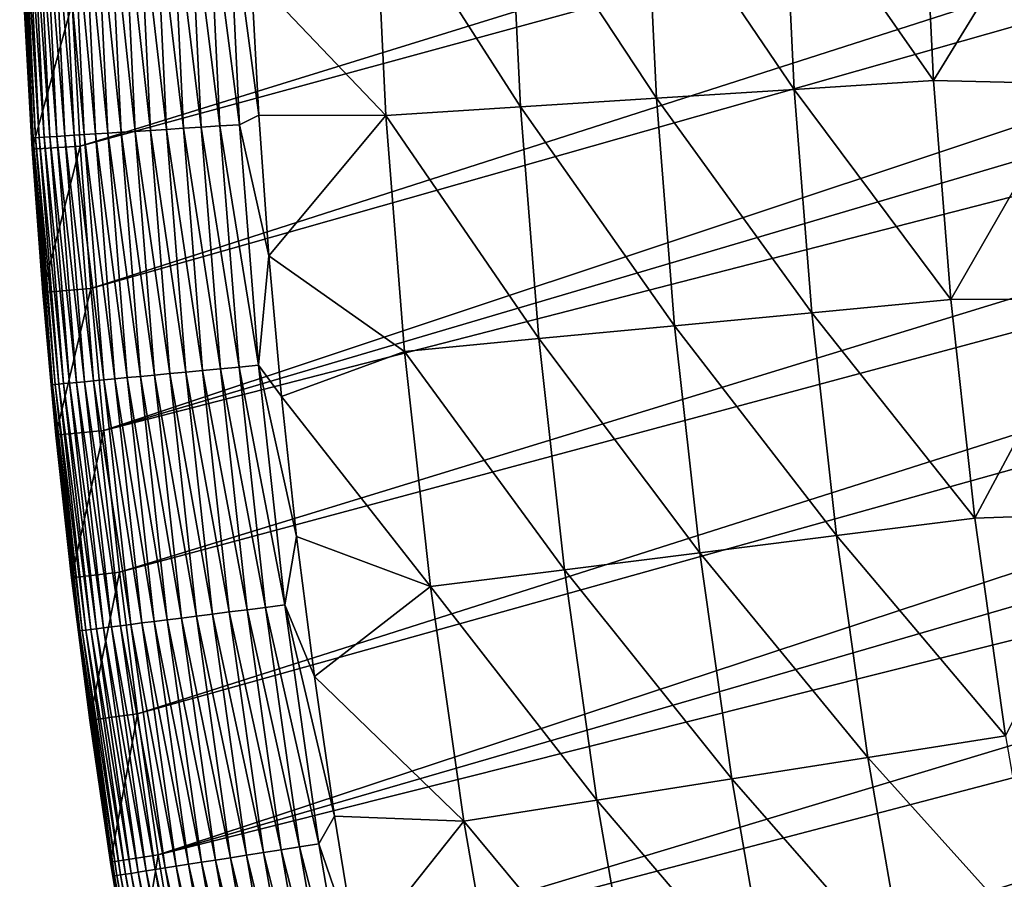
# Model space of a CAD drawing. Header units: millimetres. Extents: x -50 to 50, y -50 to 50.
# Tile 21 of 256: x -50 to -43.9, y -7.8 to -2.4. Entities that reach past the tile are written whole.
import ezdxf

# ---------------------------------------------------------------- set-up
doc = ezdxf.new("R2010")
doc.units = ezdxf.units.MM
doc.header["$LTSCALE"] = 65.185185
for name, color, linetype in [('36', 7, 'CONTINUOUS'), ('39', 7, 'CONTINUOUS'), ('40', 7, 'CONTINUOUS'), ('42', 7, 'CONTINUOUS'), ('44', 7, 'CONTINUOUS')]:
    doc.layers.add(name, color=color, linetype=linetype)

msp = doc.modelspace()

# ---------------------------------------------------------------- linework, layer by layer
at = {"layer": '36', "color": 15, "linetype": 'Continuous', "true_color": 0xaf503c}
for points in [[(-44.3588, -1.4552, -3.0691), (-44.2929, -2.8205, -3.0691), (-45.2251, -1.4837, -2.4271), (-44.3588, -1.4552, -3.0691)], [(-44.2929, -2.8205, -3.0691), (-44.3588, -1.4552, -3.0691), (-43.4809, -1.501, -3.6987), (-44.2929, -2.8205, -3.0691)], [(-46.0137, -2.9302, -1.7726), (-46.9298, -1.5397, -1.106), (-46.0822, -1.5119, -1.7726), (-46.0137, -2.9302, -1.7726)], [(-45.1579, -2.8756, -2.4271), (-46.0822, -1.5119, -1.7726), (-45.2251, -1.4837, -2.4271), (-45.1579, -2.8756, -2.4271)], [(-46.0137, -2.9302, -1.7726), (-46.0822, -1.5119, -1.7726), (-45.1579, -2.8756, -2.4271), (-46.0137, -2.9302, -1.7726)], [(-44.2929, -2.8205, -3.0691), (-45.1579, -2.8756, -2.4271), (-45.2251, -1.4837, -2.4271), (-44.2929, -2.8205, -3.0691)], [(-43.4138, -2.841, -3.6987), (-44.2929, -2.8205, -3.0691), (-43.4809, -1.501, -3.6987), (-43.4138, -2.841, -3.6987)], [(-47.6967, -3.0374, -0.4273), (-48.5344, -2.1603, 0.23), (-47.7677, -1.5673, -0.4273), (-47.6967, -3.0374, -0.4273)], [(-46.86, -2.9841, -1.106), (-47.7677, -1.5673, -0.4273), (-46.9298, -1.5397, -1.106), (-46.86, -2.9841, -1.106)], [(-47.6967, -3.0374, -0.4273), (-47.7677, -1.5673, -0.4273), (-46.86, -2.9841, -1.106), (-47.6967, -3.0374, -0.4273)], [(-46.86, -2.9841, -1.106), (-46.9298, -1.5397, -1.106), (-46.0137, -2.9302, -1.7726), (-46.86, -2.9841, -1.106)], [(-48.4875, -3.0361, 0.23), (-48.5344, -2.1603, 0.23), (-47.6967, -3.0374, -0.4273), (-48.4875, -3.0361, 0.23)], [(-45.0479, -4.2648, -2.4271), (-46.0137, -2.9302, -1.7726), (-45.1579, -2.8756, -2.4271), (-45.0479, -4.2648, -2.4271)], [(-44.2929, -2.8205, -3.0691), (-44.185, -4.1831, -3.0691), (-45.1579, -2.8756, -2.4271), (-44.2929, -2.8205, -3.0691)], [(-44.185, -4.1831, -3.0691), (-45.0479, -4.2648, -2.4271), (-45.1579, -2.8756, -2.4271), (-44.185, -4.1831, -3.0691)], [(-44.185, -4.1831, -3.0691), (-44.2929, -2.8205, -3.0691), (-43.4138, -2.841, -3.6987), (-44.185, -4.1831, -3.0691)], [(-43.3055, -4.1782, -3.6987), (-44.185, -4.1831, -3.0691), (-43.4138, -2.841, -3.6987), (-43.3055, -4.1782, -3.6987)], [(-45.9016, -4.3457, -1.7726), (-46.86, -2.9841, -1.106), (-46.0137, -2.9302, -1.7726), (-45.9016, -4.3457, -1.7726)], [(-45.9016, -4.3457, -1.7726), (-46.0137, -2.9302, -1.7726), (-45.0479, -4.2648, -2.4271), (-45.9016, -4.3457, -1.7726)], [(-46.7458, -4.4257, -1.106), (-47.6967, -3.0374, -0.4273), (-46.86, -2.9841, -1.106), (-46.7458, -4.4257, -1.106)], [(-46.7458, -4.4257, -1.106), (-46.86, -2.9841, -1.106), (-45.9016, -4.3457, -1.7726), (-46.7458, -4.4257, -1.106)], [(-48.4247, -3.911, 0.23), (-48.4875, -3.0361, 0.23), (-47.6967, -3.0374, -0.4273), (-48.4247, -3.911, 0.23)], [(-47.5805, -4.5047, -0.4273), (-48.4247, -3.911, 0.23), (-47.6967, -3.0374, -0.4273), (-47.5805, -4.5047, -0.4273)], [(-47.5805, -4.5047, -0.4273), (-47.6967, -3.0374, -0.4273), (-46.7458, -4.4257, -1.106), (-47.5805, -4.5047, -0.4273)], [(-48.3461, -4.7846, 0.23), (-48.4247, -3.911, 0.23), (-47.5805, -4.5047, -0.4273), (-48.3461, -4.7846, 0.23)], [(-44.185, -4.1831, -3.0691), (-44.0351, -5.5417, -3.0691), (-45.0479, -4.2648, -2.4271), (-44.185, -4.1831, -3.0691)], [(-44.0351, -5.5417, -3.0691), (-44.185, -4.1831, -3.0691), (-43.3055, -4.1782, -3.6987), (-44.0351, -5.5417, -3.0691)], [(-43.156, -5.5115, -3.6987), (-44.0351, -5.5417, -3.0691), (-43.3055, -4.1782, -3.6987), (-43.156, -5.5115, -3.6987)], [(-44.8951, -5.65, -2.4271), (-45.9016, -4.3457, -1.7726), (-45.0479, -4.2648, -2.4271), (-44.8951, -5.65, -2.4271)], [(-44.0351, -5.5417, -3.0691), (-44.8951, -5.65, -2.4271), (-45.0479, -4.2648, -2.4271), (-44.0351, -5.5417, -3.0691)], [(-45.7459, -5.7571, -1.7726), (-46.7458, -4.4257, -1.106), (-45.9016, -4.3457, -1.7726), (-45.7459, -5.7571, -1.7726)], [(-45.7459, -5.7571, -1.7726), (-45.9016, -4.3457, -1.7726), (-44.8951, -5.65, -2.4271), (-45.7459, -5.7571, -1.7726)], [(-46.5873, -5.863, -1.106), (-47.5805, -4.5047, -0.4273), (-46.7458, -4.4257, -1.106), (-46.5873, -5.863, -1.106)], [(-46.5873, -5.863, -1.106), (-46.7458, -4.4257, -1.106), (-45.7459, -5.7571, -1.7726), (-46.5873, -5.863, -1.106)], [(-47.4191, -5.9678, -0.4273), (-48.3461, -4.7846, 0.23), (-47.5805, -4.5047, -0.4273), (-47.4191, -5.9678, -0.4273)], [(-47.4191, -5.9678, -0.4273), (-47.5805, -4.5047, -0.4273), (-46.5873, -5.863, -1.106), (-47.4191, -5.9678, -0.4273)], [(-48.2518, -5.6566, 0.23), (-48.3461, -4.7846, 0.23), (-47.4191, -5.9678, -0.4273), (-48.2518, -5.6566, 0.23)], [(-44.0351, -5.5417, -3.0691), (-43.8435, -6.895, -3.0691), (-44.8951, -5.65, -2.4271), (-44.0351, -5.5417, -3.0691)], [(-43.8435, -6.895, -3.0691), (-44.0351, -5.5417, -3.0691), (-43.156, -5.5115, -3.6987), (-43.8435, -6.895, -3.0691)], [(-48.1418, -6.5268, 0.23), (-48.2518, -5.6566, 0.23), (-47.4191, -5.9678, -0.4273), (-48.1418, -6.5268, 0.23)], [(-44.6997, -7.0298, -2.4271), (-45.7459, -5.7571, -1.7726), (-44.8951, -5.65, -2.4271), (-44.6997, -7.0298, -2.4271)], [(-43.8435, -6.895, -3.0691), (-44.6997, -7.0298, -2.4271), (-44.8951, -5.65, -2.4271), (-43.8435, -6.895, -3.0691)], [(-45.5468, -7.163, -1.7726), (-46.5873, -5.863, -1.106), (-45.7459, -5.7571, -1.7726), (-45.5468, -7.163, -1.7726)], [(-45.5468, -7.163, -1.7726), (-45.7459, -5.7571, -1.7726), (-44.6997, -7.0298, -2.4271), (-45.5468, -7.163, -1.7726)], [(-46.3846, -7.2948, -1.106), (-47.4191, -5.9678, -0.4273), (-46.5873, -5.863, -1.106), (-46.3846, -7.2948, -1.106)], [(-46.3846, -7.2948, -1.106), (-46.5873, -5.863, -1.106), (-45.5468, -7.163, -1.7726), (-46.3846, -7.2948, -1.106)], [(-47.2128, -7.4251, -0.4273), (-48.1418, -6.5268, 0.23), (-47.4191, -5.9678, -0.4273), (-47.2128, -7.4251, -0.4273)], [(-47.2128, -7.4251, -0.4273), (-47.4191, -5.9678, -0.4273), (-46.3846, -7.2948, -1.106), (-47.2128, -7.4251, -0.4273)], [(-48.0161, -7.3948, 0.23), (-48.1418, -6.5268, 0.23), (-47.2128, -7.4251, -0.4273), (-48.0161, -7.3948, 0.23)], [(-43.8435, -6.895, -3.0691), (-43.6103, -8.2419, -3.0691), (-44.6997, -7.0298, -2.4271), (-43.8435, -6.895, -3.0691)], [(-44.462, -8.4029, -2.4271), (-45.5468, -7.163, -1.7726), (-44.6997, -7.0298, -2.4271), (-44.462, -8.4029, -2.4271)], [(-43.6103, -8.2419, -3.0691), (-44.462, -8.4029, -2.4271), (-44.6997, -7.0298, -2.4271), (-43.6103, -8.2419, -3.0691)], [(-45.3046, -8.5622, -1.7726), (-46.3846, -7.2948, -1.106), (-45.5468, -7.163, -1.7726), (-45.3046, -8.5622, -1.7726)], [(-45.3046, -8.5622, -1.7726), (-45.5468, -7.163, -1.7726), (-44.462, -8.4029, -2.4271), (-45.3046, -8.5622, -1.7726)], [(-46.1378, -8.7197, -1.106), (-47.2128, -7.4251, -0.4273), (-46.3846, -7.2948, -1.106), (-46.1378, -8.7197, -1.106)], [(-46.1378, -8.7197, -1.106), (-46.3846, -7.2948, -1.106), (-45.3046, -8.5622, -1.7726), (-46.1378, -8.7197, -1.106)], [(-47.8747, -8.2605, 0.23), (-48.0161, -7.3948, 0.23), (-47.2128, -7.4251, -0.4273), (-47.8747, -8.2605, 0.23)], [(-46.9616, -8.8755, -0.4273), (-47.8747, -8.2605, 0.23), (-47.2128, -7.4251, -0.4273), (-46.9616, -8.8755, -0.4273)], [(-46.9616, -8.8755, -0.4273), (-47.2128, -7.4251, -0.4273), (-46.1378, -8.7197, -1.106), (-46.9616, -8.8755, -0.4273)]]:
    msp.add_3dface(points, dxfattribs=at)
at = {"layer": '39', "color": 15, "linetype": 'Continuous', "true_color": 0xaf503c}
for points in [[(-49.6472, -2.3426, 4.5), (-49.5975, -3.2283, 4.5), (-30.8975, 2.5531, 4.5), (-49.6472, -2.3426, 4.5)], [(-30.8975, 2.5531, 4.5), (-49.5975, -3.2283, 4.5), (-30.9472, 1.8542, 4.5), (-30.8975, 2.5531, 4.5)], [(-49.5975, -3.2283, 4.5), (-49.5319, -4.113, 4.5), (-30.9472, 1.8542, 4.5), (-49.5975, -3.2283, 4.5)], [(-30.9472, 1.8542, 4.5), (-49.5319, -4.113, 4.5), (-30.9812, 1.1545, 4.5), (-30.9472, 1.8542, 4.5)], [(-49.5319, -4.113, 4.5), (-49.4505, -4.9964, 4.5), (-30.9812, 1.1545, 4.5), (-49.5319, -4.113, 4.5)], [(-30.9812, 1.1545, 4.5), (-49.4505, -4.9964, 4.5), (-30.9993, 0.454, 4.5), (-30.9812, 1.1545, 4.5)], [(-30.9993, 0.454, 4.5), (-49.4505, -4.9964, 4.5), (-31.0016, -0.2465, 4.5), (-30.9993, 0.454, 4.5)], [(-49.4505, -4.9964, 4.5), (-49.3534, -5.8782, 4.5), (-31.0016, -0.2465, 4.5), (-49.4505, -4.9964, 4.5)], [(-31.0016, -0.2465, 4.5), (-49.3534, -5.8782, 4.5), (-30.988, -0.9471, 4.5), (-31.0016, -0.2465, 4.5)], [(-49.3534, -5.8782, 4.5), (-49.2406, -6.7581, 4.5), (-30.988, -0.9471, 4.5), (-49.3534, -5.8782, 4.5)], [(-30.988, -0.9471, 4.5), (-49.2406, -6.7581, 4.5), (-30.9587, -1.6471, 4.5), (-30.988, -0.9471, 4.5)], [(-49.2406, -6.7581, 4.5), (-49.1121, -7.6359, 4.5), (-30.9587, -1.6471, 4.5), (-49.2406, -6.7581, 4.5)], [(-30.9587, -1.6471, 4.5), (-49.1121, -7.6359, 4.5), (-30.9135, -2.3462, 4.5), (-30.9587, -1.6471, 4.5)], [(-30.9135, -2.3462, 4.5), (-49.1121, -7.6359, 4.5), (-30.8525, -3.0442, 4.5), (-30.9135, -2.3462, 4.5)], [(-49.1121, -7.6359, 4.5), (-48.9679, -8.5112, 4.5), (-30.8525, -3.0442, 4.5), (-49.1121, -7.6359, 4.5)], [(-30.8525, -3.0442, 4.5), (-48.9679, -8.5112, 4.5), (-30.7758, -3.7406, 4.5), (-30.8525, -3.0442, 4.5)], [(-48.9679, -8.5112, 4.5), (-48.8082, -9.3839, 4.5), (-30.7758, -3.7406, 4.5), (-48.9679, -8.5112, 4.5)], [(-30.7758, -3.7406, 4.5), (-48.8082, -9.3839, 4.5), (-30.6833, -4.4352, 4.5), (-30.7758, -3.7406, 4.5)], [(-48.8082, -9.3839, 4.5), (-48.6329, -10.2535, 4.5), (-30.6833, -4.4352, 4.5), (-48.8082, -9.3839, 4.5)], [(-30.6833, -4.4352, 4.5), (-48.6329, -10.2535, 4.5), (-30.5752, -5.1273, 4.5), (-30.6833, -4.4352, 4.5)], [(-48.6329, -10.2535, 4.5), (-48.442, -11.1199, 4.5), (-30.5752, -5.1273, 4.5), (-48.6329, -10.2535, 4.5)], [(-30.5752, -5.1273, 4.5), (-48.442, -11.1199, 4.5), (-30.4514, -5.817, 4.5), (-30.5752, -5.1273, 4.5)], [(-30.4514, -5.817, 4.5), (-48.442, -11.1199, 4.5), (-38.8866, -8.8073, 4.5), (-30.4514, -5.817, 4.5)]]:
    msp.add_3dface(points, dxfattribs=at)
at = {"layer": '40', "color": 15, "linetype": 'Continuous', "true_color": 0xaf503c}
for points in [[(-49.8968, -3.2478, 3.33), (-49.9469, -2.3567, 4.2), (-49.9469, -2.3567, 3.33), (-49.8968, -3.2478, 3.33)], [(-49.8968, -3.2478, 4.2), (-49.9469, -2.3567, 4.2), (-49.8968, -3.2478, 3.33), (-49.8968, -3.2478, 4.2)], [(-49.8309, -4.1379, 3.33), (-49.8968, -3.2478, 4.2), (-49.8968, -3.2478, 3.33), (-49.8309, -4.1379, 3.33)], [(-49.8309, -4.1379, 4.2), (-49.8968, -3.2478, 4.2), (-49.8309, -4.1379, 3.33), (-49.8309, -4.1379, 4.2)], [(-49.749, -5.0266, 3.33), (-49.8309, -4.1379, 4.2), (-49.8309, -4.1379, 3.33), (-49.749, -5.0266, 3.33)], [(-49.749, -5.0266, 4.2), (-49.8309, -4.1379, 4.2), (-49.749, -5.0266, 3.33), (-49.749, -5.0266, 4.2)], [(-49.6513, -5.9137, 3.33), (-49.749, -5.0266, 4.2), (-49.749, -5.0266, 3.33), (-49.6513, -5.9137, 3.33)], [(-49.6513, -5.9137, 4.2), (-49.749, -5.0266, 4.2), (-49.6513, -5.9137, 3.33), (-49.6513, -5.9137, 4.2)], [(-49.5378, -6.799, 3.33), (-49.6513, -5.9137, 4.2), (-49.6513, -5.9137, 3.33), (-49.5378, -6.799, 3.33)], [(-49.5378, -6.799, 4.2), (-49.6513, -5.9137, 4.2), (-49.5378, -6.799, 3.33), (-49.5378, -6.799, 4.2)], [(-49.4085, -7.682, 3.33), (-49.5378, -6.799, 4.2), (-49.5378, -6.799, 3.33), (-49.4085, -7.682, 3.33)], [(-49.4085, -7.682, 4.2), (-49.5378, -6.799, 4.2), (-49.4085, -7.682, 3.33), (-49.4085, -7.682, 4.2)], [(-49.2635, -8.5626, 4.2), (-49.4085, -7.682, 4.2), (-49.2635, -8.5626, 3.33), (-49.2635, -8.5626, 4.2)], [(-49.2635, -8.5626, 3.33), (-49.4085, -7.682, 4.2), (-49.4085, -7.682, 3.33), (-49.2635, -8.5626, 3.33)]]:
    msp.add_3dface(points, dxfattribs=at)
at = {"layer": '42', "color": 15, "linetype": 'Continuous', "true_color": 0xaf503c}
for points in [[(-49.965, -1.6395, 2.9946), (-49.8908, -3.1773, 2.9946), (-49.9738, -1.6398, 3.1623), (-49.965, -1.6395, 2.9946)], [(-49.9738, -1.6398, 3.1623), (-49.8908, -3.1773, 2.9946), (-49.8995, -3.1779, 3.1623), (-49.9738, -1.6398, 3.1623)], [(-49.9469, -2.3567, 3.33), (-49.9738, -1.6398, 3.1623), (-49.8995, -3.1779, 3.1623), (-49.9469, -2.3567, 3.33)], [(-49.9492, -1.639, 2.8275), (-49.875, -3.1763, 2.8275), (-49.965, -1.6395, 2.9946), (-49.9492, -1.639, 2.8275)], [(-49.965, -1.6395, 2.9946), (-49.875, -3.1763, 2.8275), (-49.8908, -3.1773, 2.9946), (-49.965, -1.6395, 2.9946)], [(-49.9264, -1.6382, 2.6612), (-49.8522, -3.1748, 2.6612), (-49.9492, -1.639, 2.8275), (-49.9264, -1.6382, 2.6612)], [(-49.9492, -1.639, 2.8275), (-49.8522, -3.1748, 2.6612), (-49.875, -3.1763, 2.8275), (-49.9492, -1.639, 2.8275)], [(-49.8966, -1.6372, 2.496), (-49.8225, -3.1729, 2.496), (-49.9264, -1.6382, 2.6612), (-49.8966, -1.6372, 2.496)], [(-49.9264, -1.6382, 2.6612), (-49.8225, -3.1729, 2.496), (-49.8522, -3.1748, 2.6612), (-49.9264, -1.6382, 2.6612)], [(-49.86, -1.636, 2.3321), (-49.7859, -3.1706, 2.3321), (-49.8966, -1.6372, 2.496), (-49.86, -1.636, 2.3321)], [(-49.8966, -1.6372, 2.496), (-49.7859, -3.1706, 2.3321), (-49.8225, -3.1729, 2.496), (-49.8966, -1.6372, 2.496)], [(-49.8165, -1.6346, 2.17), (-49.7424, -3.1678, 2.17), (-49.86, -1.636, 2.3321), (-49.8165, -1.6346, 2.17)], [(-49.86, -1.636, 2.3321), (-49.7424, -3.1678, 2.17), (-49.7859, -3.1706, 2.3321), (-49.86, -1.636, 2.3321)], [(-49.7662, -1.6329, 2.0098), (-49.6923, -3.1646, 2.0098), (-49.8165, -1.6346, 2.17), (-49.7662, -1.6329, 2.0098)], [(-49.8165, -1.6346, 2.17), (-49.6923, -3.1646, 2.0098), (-49.7424, -3.1678, 2.17), (-49.8165, -1.6346, 2.17)], [(-49.7093, -1.6311, 1.8519), (-49.6354, -3.161, 1.8519), (-49.7662, -1.6329, 2.0098), (-49.7093, -1.6311, 1.8519)], [(-49.7662, -1.6329, 2.0098), (-49.6354, -3.161, 1.8519), (-49.6923, -3.1646, 2.0098), (-49.7662, -1.6329, 2.0098)], [(-49.6458, -1.629, 1.6965), (-49.5721, -3.157, 1.6965), (-49.7093, -1.6311, 1.8519), (-49.6458, -1.629, 1.6965)], [(-49.7093, -1.6311, 1.8519), (-49.5721, -3.157, 1.6965), (-49.6354, -3.161, 1.8519), (-49.7093, -1.6311, 1.8519)], [(-49.5759, -1.6267, 1.5439), (-49.5022, -3.1525, 1.5439), (-49.6458, -1.629, 1.6965), (-49.5759, -1.6267, 1.5439)], [(-49.6458, -1.629, 1.6965), (-49.5022, -3.1525, 1.5439), (-49.5721, -3.157, 1.6965), (-49.6458, -1.629, 1.6965)], [(-49.4996, -1.6242, 1.3943), (-49.4261, -3.1477, 1.3943), (-49.5759, -1.6267, 1.5439), (-49.4996, -1.6242, 1.3943)], [(-49.5759, -1.6267, 1.5439), (-49.4261, -3.1477, 1.3943), (-49.5022, -3.1525, 1.5439), (-49.5759, -1.6267, 1.5439)], [(-49.4172, -1.6215, 1.2481), (-49.3437, -3.1424, 1.2481), (-49.4996, -1.6242, 1.3943), (-49.4172, -1.6215, 1.2481)], [(-49.4996, -1.6242, 1.3943), (-49.3437, -3.1424, 1.2481), (-49.4261, -3.1477, 1.3943), (-49.4996, -1.6242, 1.3943)], [(-49.3286, -1.6186, 1.1055), (-49.2553, -3.1368, 1.1055), (-49.4172, -1.6215, 1.2481), (-49.3286, -1.6186, 1.1055)], [(-49.4172, -1.6215, 1.2481), (-49.2553, -3.1368, 1.1055), (-49.3437, -3.1424, 1.2481), (-49.4172, -1.6215, 1.2481)], [(-49.2342, -1.6155, 0.9667), (-49.161, -3.1308, 0.9667), (-49.3286, -1.6186, 1.1055), (-49.2342, -1.6155, 0.9667)], [(-49.3286, -1.6186, 1.1055), (-49.161, -3.1308, 0.9667), (-49.2553, -3.1368, 1.1055), (-49.3286, -1.6186, 1.1055)], [(-49.1341, -1.6122, 0.832), (-49.061, -3.1244, 0.832), (-49.2342, -1.6155, 0.9667), (-49.1341, -1.6122, 0.832)], [(-49.2342, -1.6155, 0.9667), (-49.061, -3.1244, 0.832), (-49.161, -3.1308, 0.9667), (-49.2342, -1.6155, 0.9667)], [(-49.0283, -1.6087, 0.7017), (-48.9555, -3.1177, 0.7017), (-49.1341, -1.6122, 0.832), (-49.0283, -1.6087, 0.7017)], [(-49.1341, -1.6122, 0.832), (-48.9555, -3.1177, 0.7017), (-49.061, -3.1244, 0.832), (-49.1341, -1.6122, 0.832)], [(-48.9173, -1.605, 0.5758), (-48.8446, -3.1106, 0.5758), (-49.0283, -1.6087, 0.7017), (-48.9173, -1.605, 0.5758)], [(-49.0283, -1.6087, 0.7017), (-48.8446, -3.1106, 0.5758), (-48.9555, -3.1177, 0.7017), (-49.0283, -1.6087, 0.7017)], [(-48.801, -1.6012, 0.4548), (-48.7285, -3.1032, 0.4548), (-48.9173, -1.605, 0.5758), (-48.801, -1.6012, 0.4548)], [(-48.9173, -1.605, 0.5758), (-48.7285, -3.1032, 0.4548), (-48.8446, -3.1106, 0.5758), (-48.9173, -1.605, 0.5758)], [(-48.6798, -1.5972, 0.3387), (-48.6074, -3.0955, 0.3387), (-48.801, -1.6012, 0.4548), (-48.6798, -1.5972, 0.3387)], [(-48.801, -1.6012, 0.4548), (-48.6074, -3.0955, 0.3387), (-48.7285, -3.1032, 0.4548), (-48.801, -1.6012, 0.4548)], [(-48.5344, -2.1603, 0.23), (-48.4875, -3.0361, 0.23), (-48.6798, -1.5972, 0.3387), (-48.5344, -2.1603, 0.23)], [(-48.6798, -1.5972, 0.3387), (-48.4875, -3.0361, 0.23), (-48.6074, -3.0955, 0.3387), (-48.6798, -1.5972, 0.3387)], [(-49.8968, -3.2478, 3.33), (-49.9469, -2.3567, 3.33), (-49.8995, -3.1779, 3.1623), (-49.8968, -3.2478, 3.33)], [(-48.4875, -3.0361, 0.23), (-48.4247, -3.911, 0.23), (-48.6074, -3.0955, 0.3387), (-48.4875, -3.0361, 0.23)], [(-48.9555, -3.1177, 0.7017), (-48.8362, -4.6237, 0.7017), (-49.061, -3.1244, 0.832), (-48.9555, -3.1177, 0.7017)], [(-48.8446, -3.1106, 0.5758), (-48.7255, -4.6132, 0.5758), (-48.9555, -3.1177, 0.7017), (-48.8446, -3.1106, 0.5758)], [(-48.9555, -3.1177, 0.7017), (-48.7255, -4.6132, 0.5758), (-48.8362, -4.6237, 0.7017), (-48.9555, -3.1177, 0.7017)], [(-48.7285, -3.1032, 0.4548), (-48.6097, -4.6023, 0.4548), (-48.8446, -3.1106, 0.5758), (-48.7285, -3.1032, 0.4548)], [(-48.8446, -3.1106, 0.5758), (-48.6097, -4.6023, 0.4548), (-48.7255, -4.6132, 0.5758), (-48.8446, -3.1106, 0.5758)], [(-48.6074, -3.0955, 0.3387), (-48.489, -4.5908, 0.3387), (-48.7285, -3.1032, 0.4548), (-48.6074, -3.0955, 0.3387)], [(-48.7285, -3.1032, 0.4548), (-48.489, -4.5908, 0.3387), (-48.6097, -4.6023, 0.4548), (-48.7285, -3.1032, 0.4548)], [(-48.6074, -3.0955, 0.3387), (-48.4247, -3.911, 0.23), (-48.489, -4.5908, 0.3387), (-48.6074, -3.0955, 0.3387)], [(-49.8908, -3.1773, 2.9946), (-49.7692, -4.7121, 2.9946), (-49.8995, -3.1779, 3.1623), (-49.8908, -3.1773, 2.9946)], [(-49.8995, -3.1779, 3.1623), (-49.7692, -4.7121, 2.9946), (-49.7779, -4.7129, 3.1623), (-49.8995, -3.1779, 3.1623)], [(-49.8968, -3.2478, 3.33), (-49.8995, -3.1779, 3.1623), (-49.7779, -4.7129, 3.1623), (-49.8968, -3.2478, 3.33)], [(-49.875, -3.1763, 2.8275), (-49.7534, -4.7106, 2.8275), (-49.8908, -3.1773, 2.9946), (-49.875, -3.1763, 2.8275)], [(-49.8908, -3.1773, 2.9946), (-49.7534, -4.7106, 2.8275), (-49.7692, -4.7121, 2.9946), (-49.8908, -3.1773, 2.9946)], [(-49.8522, -3.1748, 2.6612), (-49.7307, -4.7084, 2.6612), (-49.875, -3.1763, 2.8275), (-49.8522, -3.1748, 2.6612)], [(-49.875, -3.1763, 2.8275), (-49.7307, -4.7084, 2.6612), (-49.7534, -4.7106, 2.8275), (-49.875, -3.1763, 2.8275)], [(-49.8225, -3.1729, 2.496), (-49.7011, -4.7056, 2.496), (-49.8522, -3.1748, 2.6612), (-49.8225, -3.1729, 2.496)], [(-49.8522, -3.1748, 2.6612), (-49.7011, -4.7056, 2.496), (-49.7307, -4.7084, 2.6612), (-49.8522, -3.1748, 2.6612)], [(-49.7859, -3.1706, 2.3321), (-49.6645, -4.7022, 2.3321), (-49.8225, -3.1729, 2.496), (-49.7859, -3.1706, 2.3321)], [(-49.8225, -3.1729, 2.496), (-49.6645, -4.7022, 2.3321), (-49.7011, -4.7056, 2.496), (-49.8225, -3.1729, 2.496)], [(-49.7424, -3.1678, 2.17), (-49.6212, -4.6981, 2.17), (-49.7859, -3.1706, 2.3321), (-49.7424, -3.1678, 2.17)], [(-49.7859, -3.1706, 2.3321), (-49.6212, -4.6981, 2.17), (-49.6645, -4.7022, 2.3321), (-49.7859, -3.1706, 2.3321)], [(-49.6923, -3.1646, 2.0098), (-49.5712, -4.6933, 2.0098), (-49.7424, -3.1678, 2.17), (-49.6923, -3.1646, 2.0098)], [(-49.7424, -3.1678, 2.17), (-49.5712, -4.6933, 2.0098), (-49.6212, -4.6981, 2.17), (-49.7424, -3.1678, 2.17)], [(-49.6354, -3.161, 1.8519), (-49.5145, -4.688, 1.8519), (-49.6923, -3.1646, 2.0098), (-49.6354, -3.161, 1.8519)], [(-49.6923, -3.1646, 2.0098), (-49.5145, -4.688, 1.8519), (-49.5712, -4.6933, 2.0098), (-49.6923, -3.1646, 2.0098)], [(-49.5721, -3.157, 1.6965), (-49.4512, -4.682, 1.6965), (-49.6354, -3.161, 1.8519), (-49.5721, -3.157, 1.6965)], [(-49.6354, -3.161, 1.8519), (-49.4512, -4.682, 1.6965), (-49.5145, -4.688, 1.8519), (-49.6354, -3.161, 1.8519)], [(-49.5022, -3.1525, 1.5439), (-49.3816, -4.6754, 1.5439), (-49.5721, -3.157, 1.6965), (-49.5022, -3.1525, 1.5439)], [(-49.5721, -3.157, 1.6965), (-49.3816, -4.6754, 1.5439), (-49.4512, -4.682, 1.6965), (-49.5721, -3.157, 1.6965)], [(-49.4261, -3.1477, 1.3943), (-49.3056, -4.6682, 1.3943), (-49.5022, -3.1525, 1.5439), (-49.4261, -3.1477, 1.3943)], [(-49.5022, -3.1525, 1.5439), (-49.3056, -4.6682, 1.3943), (-49.3816, -4.6754, 1.5439), (-49.5022, -3.1525, 1.5439)], [(-49.3437, -3.1424, 1.2481), (-49.2235, -4.6604, 1.2481), (-49.4261, -3.1477, 1.3943), (-49.3437, -3.1424, 1.2481)], [(-49.4261, -3.1477, 1.3943), (-49.2235, -4.6604, 1.2481), (-49.3056, -4.6682, 1.3943), (-49.4261, -3.1477, 1.3943)], [(-49.2553, -3.1368, 1.1055), (-49.1353, -4.652, 1.1055), (-49.3437, -3.1424, 1.2481), (-49.2553, -3.1368, 1.1055)], [(-49.3437, -3.1424, 1.2481), (-49.1353, -4.652, 1.1055), (-49.2235, -4.6604, 1.2481), (-49.3437, -3.1424, 1.2481)], [(-49.161, -3.1308, 0.9667), (-49.0412, -4.6431, 0.9667), (-49.2553, -3.1368, 1.1055), (-49.161, -3.1308, 0.9667)], [(-49.2553, -3.1368, 1.1055), (-49.0412, -4.6431, 0.9667), (-49.1353, -4.652, 1.1055), (-49.2553, -3.1368, 1.1055)], [(-49.061, -3.1244, 0.832), (-48.9415, -4.6337, 0.832), (-49.161, -3.1308, 0.9667), (-49.061, -3.1244, 0.832)], [(-49.161, -3.1308, 0.9667), (-48.9415, -4.6337, 0.832), (-49.0412, -4.6431, 0.9667), (-49.161, -3.1308, 0.9667)], [(-49.061, -3.1244, 0.832), (-48.8362, -4.6237, 0.7017), (-48.9415, -4.6337, 0.832), (-49.061, -3.1244, 0.832)], [(-49.8309, -4.1379, 3.33), (-49.8968, -3.2478, 3.33), (-49.7779, -4.7129, 3.1623), (-49.8309, -4.1379, 3.33)], [(-48.4247, -3.911, 0.23), (-48.3461, -4.7846, 0.23), (-48.489, -4.5908, 0.3387), (-48.4247, -3.911, 0.23)], [(-49.749, -5.0266, 3.33), (-49.8309, -4.1379, 3.33), (-49.7779, -4.7129, 3.1623), (-49.749, -5.0266, 3.33)], [(-48.489, -4.5908, 0.3387), (-48.3245, -6.0818, 0.3387), (-48.6097, -4.6023, 0.4548), (-48.489, -4.5908, 0.3387)], [(-48.3461, -4.7846, 0.23), (-48.2518, -5.6566, 0.23), (-48.489, -4.5908, 0.3387), (-48.3461, -4.7846, 0.23)], [(-48.489, -4.5908, 0.3387), (-48.2518, -5.6566, 0.23), (-48.3245, -6.0818, 0.3387), (-48.489, -4.5908, 0.3387)], [(-49.1353, -4.652, 1.1055), (-48.9686, -6.1629, 1.1055), (-49.2235, -4.6604, 1.2481), (-49.1353, -4.652, 1.1055)], [(-49.0412, -4.6431, 0.9667), (-48.8749, -6.1511, 0.9667), (-49.1353, -4.652, 1.1055), (-49.0412, -4.6431, 0.9667)], [(-49.1353, -4.652, 1.1055), (-48.8749, -6.1511, 0.9667), (-48.9686, -6.1629, 1.1055), (-49.1353, -4.652, 1.1055)], [(-48.9415, -4.6337, 0.832), (-48.7755, -6.1386, 0.832), (-49.0412, -4.6431, 0.9667), (-48.9415, -4.6337, 0.832)], [(-49.0412, -4.6431, 0.9667), (-48.7755, -6.1386, 0.832), (-48.8749, -6.1511, 0.9667), (-49.0412, -4.6431, 0.9667)], [(-48.8362, -4.6237, 0.7017), (-48.6705, -6.1253, 0.7017), (-48.9415, -4.6337, 0.832), (-48.8362, -4.6237, 0.7017)], [(-48.9415, -4.6337, 0.832), (-48.6705, -6.1253, 0.7017), (-48.7755, -6.1386, 0.832), (-48.9415, -4.6337, 0.832)], [(-48.7255, -4.6132, 0.5758), (-48.5603, -6.1115, 0.5758), (-48.8362, -4.6237, 0.7017), (-48.7255, -4.6132, 0.5758)], [(-48.8362, -4.6237, 0.7017), (-48.5603, -6.1115, 0.5758), (-48.6705, -6.1253, 0.7017), (-48.8362, -4.6237, 0.7017)], [(-48.6097, -4.6023, 0.4548), (-48.4449, -6.0969, 0.4548), (-48.7255, -4.6132, 0.5758), (-48.6097, -4.6023, 0.4548)], [(-48.7255, -4.6132, 0.5758), (-48.4449, -6.0969, 0.4548), (-48.5603, -6.1115, 0.5758), (-48.7255, -4.6132, 0.5758)], [(-48.6097, -4.6023, 0.4548), (-48.3245, -6.0818, 0.3387), (-48.4449, -6.0969, 0.4548), (-48.6097, -4.6023, 0.4548)], [(-49.7692, -4.7121, 2.9946), (-49.6004, -6.2424, 2.9946), (-49.7779, -4.7129, 3.1623), (-49.7692, -4.7121, 2.9946)], [(-49.7779, -4.7129, 3.1623), (-49.6004, -6.2424, 2.9946), (-49.6091, -6.2435, 3.1623), (-49.7779, -4.7129, 3.1623)], [(-49.749, -5.0266, 3.33), (-49.7779, -4.7129, 3.1623), (-49.6091, -6.2435, 3.1623), (-49.749, -5.0266, 3.33)], [(-49.7534, -4.7106, 2.8275), (-49.5847, -6.2404, 2.8275), (-49.7692, -4.7121, 2.9946), (-49.7534, -4.7106, 2.8275)], [(-49.7692, -4.7121, 2.9946), (-49.5847, -6.2404, 2.8275), (-49.6004, -6.2424, 2.9946), (-49.7692, -4.7121, 2.9946)], [(-49.7307, -4.7084, 2.6612), (-49.562, -6.2376, 2.6612), (-49.7534, -4.7106, 2.8275), (-49.7307, -4.7084, 2.6612)], [(-49.7534, -4.7106, 2.8275), (-49.562, -6.2376, 2.6612), (-49.5847, -6.2404, 2.8275), (-49.7534, -4.7106, 2.8275)], [(-49.7011, -4.7056, 2.496), (-49.5325, -6.2339, 2.496), (-49.7307, -4.7084, 2.6612), (-49.7011, -4.7056, 2.496)], [(-49.7307, -4.7084, 2.6612), (-49.5325, -6.2339, 2.496), (-49.562, -6.2376, 2.6612), (-49.7307, -4.7084, 2.6612)], [(-49.6645, -4.7022, 2.3321), (-49.4961, -6.2293, 2.3321), (-49.7011, -4.7056, 2.496), (-49.6645, -4.7022, 2.3321)], [(-49.7011, -4.7056, 2.496), (-49.4961, -6.2293, 2.3321), (-49.5325, -6.2339, 2.496), (-49.7011, -4.7056, 2.496)], [(-49.6212, -4.6981, 2.17), (-49.4529, -6.2239, 2.17), (-49.6645, -4.7022, 2.3321), (-49.6212, -4.6981, 2.17)], [(-49.6645, -4.7022, 2.3321), (-49.4529, -6.2239, 2.17), (-49.4961, -6.2293, 2.3321), (-49.6645, -4.7022, 2.3321)], [(-49.5712, -4.6933, 2.0098), (-49.403, -6.2176, 2.0098), (-49.6212, -4.6981, 2.17), (-49.5712, -4.6933, 2.0098)], [(-49.6212, -4.6981, 2.17), (-49.403, -6.2176, 2.0098), (-49.4529, -6.2239, 2.17), (-49.6212, -4.6981, 2.17)], [(-49.5145, -4.688, 1.8519), (-49.3466, -6.2105, 1.8519), (-49.5712, -4.6933, 2.0098), (-49.5145, -4.688, 1.8519)], [(-49.5712, -4.6933, 2.0098), (-49.3466, -6.2105, 1.8519), (-49.403, -6.2176, 2.0098), (-49.5712, -4.6933, 2.0098)], [(-49.4512, -4.682, 1.6965), (-49.2835, -6.2025, 1.6965), (-49.5145, -4.688, 1.8519), (-49.4512, -4.682, 1.6965)], [(-49.5145, -4.688, 1.8519), (-49.2835, -6.2025, 1.6965), (-49.3466, -6.2105, 1.8519), (-49.5145, -4.688, 1.8519)], [(-49.3816, -4.6754, 1.5439), (-49.2141, -6.1938, 1.5439), (-49.4512, -4.682, 1.6965), (-49.3816, -4.6754, 1.5439)], [(-49.4512, -4.682, 1.6965), (-49.2141, -6.1938, 1.5439), (-49.2835, -6.2025, 1.6965), (-49.4512, -4.682, 1.6965)], [(-49.3056, -4.6682, 1.3943), (-49.1384, -6.1843, 1.3943), (-49.3816, -4.6754, 1.5439), (-49.3056, -4.6682, 1.3943)], [(-49.3816, -4.6754, 1.5439), (-49.1384, -6.1843, 1.3943), (-49.2141, -6.1938, 1.5439), (-49.3816, -4.6754, 1.5439)], [(-49.2235, -4.6604, 1.2481), (-49.0565, -6.1739, 1.2481), (-49.3056, -4.6682, 1.3943), (-49.2235, -4.6604, 1.2481)], [(-49.3056, -4.6682, 1.3943), (-49.0565, -6.1739, 1.2481), (-49.1384, -6.1843, 1.3943), (-49.3056, -4.6682, 1.3943)], [(-49.2235, -4.6604, 1.2481), (-48.9686, -6.1629, 1.1055), (-49.0565, -6.1739, 1.2481), (-49.2235, -4.6604, 1.2481)], [(-49.6513, -5.9137, 3.33), (-49.749, -5.0266, 3.33), (-49.6091, -6.2435, 3.1623), (-49.6513, -5.9137, 3.33)], [(-48.2518, -5.6566, 0.23), (-48.1418, -6.5268, 0.23), (-48.3245, -6.0818, 0.3387), (-48.2518, -5.6566, 0.23)], [(-49.5378, -6.799, 3.33), (-49.6513, -5.9137, 3.33), (-49.6091, -6.2435, 3.1623), (-49.5378, -6.799, 3.33)], [(-48.5603, -6.1115, 0.5758), (-48.349, -7.6039, 0.5758), (-48.6705, -6.1253, 0.7017), (-48.5603, -6.1115, 0.5758)], [(-48.4449, -6.0969, 0.4548), (-48.2341, -7.5858, 0.4548), (-48.5603, -6.1115, 0.5758), (-48.4449, -6.0969, 0.4548)], [(-48.5603, -6.1115, 0.5758), (-48.2341, -7.5858, 0.4548), (-48.349, -7.6039, 0.5758), (-48.5603, -6.1115, 0.5758)], [(-48.3245, -6.0818, 0.3387), (-48.1142, -7.567, 0.3387), (-48.4449, -6.0969, 0.4548), (-48.3245, -6.0818, 0.3387)], [(-48.4449, -6.0969, 0.4548), (-48.1142, -7.567, 0.3387), (-48.2341, -7.5858, 0.4548), (-48.4449, -6.0969, 0.4548)], [(-48.1418, -6.5268, 0.23), (-48.0161, -7.3948, 0.23), (-48.3245, -6.0818, 0.3387), (-48.1418, -6.5268, 0.23)], [(-48.3245, -6.0818, 0.3387), (-48.0161, -7.3948, 0.23), (-48.1142, -7.567, 0.3387), (-48.3245, -6.0818, 0.3387)], [(-49.0565, -6.1739, 1.2481), (-48.8431, -7.6816, 1.2481), (-49.1384, -6.1843, 1.3943), (-49.0565, -6.1739, 1.2481)], [(-48.9686, -6.1629, 1.1055), (-48.7556, -7.6679, 1.1055), (-49.0565, -6.1739, 1.2481), (-48.9686, -6.1629, 1.1055)], [(-49.0565, -6.1739, 1.2481), (-48.7556, -7.6679, 1.1055), (-48.8431, -7.6816, 1.2481), (-49.0565, -6.1739, 1.2481)], [(-48.8749, -6.1511, 0.9667), (-48.6622, -7.6532, 0.9667), (-48.9686, -6.1629, 1.1055), (-48.8749, -6.1511, 0.9667)], [(-48.9686, -6.1629, 1.1055), (-48.6622, -7.6532, 0.9667), (-48.7556, -7.6679, 1.1055), (-48.9686, -6.1629, 1.1055)], [(-48.7755, -6.1386, 0.832), (-48.5632, -7.6376, 0.832), (-48.8749, -6.1511, 0.9667), (-48.7755, -6.1386, 0.832)], [(-48.8749, -6.1511, 0.9667), (-48.5632, -7.6376, 0.832), (-48.6622, -7.6532, 0.9667), (-48.8749, -6.1511, 0.9667)], [(-48.6705, -6.1253, 0.7017), (-48.4588, -7.6212, 0.7017), (-48.7755, -6.1386, 0.832), (-48.6705, -6.1253, 0.7017)], [(-48.7755, -6.1386, 0.832), (-48.4588, -7.6212, 0.7017), (-48.5632, -7.6376, 0.832), (-48.7755, -6.1386, 0.832)], [(-48.6705, -6.1253, 0.7017), (-48.349, -7.6039, 0.5758), (-48.4588, -7.6212, 0.7017), (-48.6705, -6.1253, 0.7017)], [(-49.6004, -6.2424, 2.9946), (-49.3845, -7.7668, 2.9946), (-49.6091, -6.2435, 3.1623), (-49.6004, -6.2424, 2.9946)], [(-49.6091, -6.2435, 3.1623), (-49.3845, -7.7668, 2.9946), (-49.3932, -7.7682, 3.1623), (-49.6091, -6.2435, 3.1623)], [(-49.5378, -6.799, 3.33), (-49.6091, -6.2435, 3.1623), (-49.3932, -7.7682, 3.1623), (-49.5378, -6.799, 3.33)], [(-49.5847, -6.2404, 2.8275), (-49.3689, -7.7644, 2.8275), (-49.6004, -6.2424, 2.9946), (-49.5847, -6.2404, 2.8275)], [(-49.6004, -6.2424, 2.9946), (-49.3689, -7.7644, 2.8275), (-49.3845, -7.7668, 2.9946), (-49.6004, -6.2424, 2.9946)], [(-49.562, -6.2376, 2.6612), (-49.3464, -7.7608, 2.6612), (-49.5847, -6.2404, 2.8275), (-49.562, -6.2376, 2.6612)], [(-49.5847, -6.2404, 2.8275), (-49.3464, -7.7608, 2.6612), (-49.3689, -7.7644, 2.8275), (-49.5847, -6.2404, 2.8275)], [(-49.5325, -6.2339, 2.496), (-49.3169, -7.7562, 2.496), (-49.562, -6.2376, 2.6612), (-49.5325, -6.2339, 2.496)], [(-49.562, -6.2376, 2.6612), (-49.3169, -7.7562, 2.496), (-49.3464, -7.7608, 2.6612), (-49.562, -6.2376, 2.6612)], [(-49.4961, -6.2293, 2.3321), (-49.2807, -7.7505, 2.3321), (-49.5325, -6.2339, 2.496), (-49.4961, -6.2293, 2.3321)], [(-49.5325, -6.2339, 2.496), (-49.2807, -7.7505, 2.3321), (-49.3169, -7.7562, 2.496), (-49.5325, -6.2339, 2.496)], [(-49.4529, -6.2239, 2.17), (-49.2377, -7.7437, 2.17), (-49.4961, -6.2293, 2.3321), (-49.4529, -6.2239, 2.17)], [(-49.4961, -6.2293, 2.3321), (-49.2377, -7.7437, 2.17), (-49.2807, -7.7505, 2.3321), (-49.4961, -6.2293, 2.3321)], [(-49.403, -6.2176, 2.0098), (-49.1881, -7.7359, 2.0098), (-49.4529, -6.2239, 2.17), (-49.403, -6.2176, 2.0098)], [(-49.4529, -6.2239, 2.17), (-49.1881, -7.7359, 2.0098), (-49.2377, -7.7437, 2.17), (-49.4529, -6.2239, 2.17)], [(-49.3466, -6.2105, 1.8519), (-49.1318, -7.7271, 1.8519), (-49.403, -6.2176, 2.0098), (-49.3466, -6.2105, 1.8519)], [(-49.403, -6.2176, 2.0098), (-49.1318, -7.7271, 1.8519), (-49.1881, -7.7359, 2.0098), (-49.403, -6.2176, 2.0098)], [(-49.2835, -6.2025, 1.6965), (-49.0691, -7.7172, 1.6965), (-49.3466, -6.2105, 1.8519), (-49.2835, -6.2025, 1.6965)], [(-49.3466, -6.2105, 1.8519), (-49.0691, -7.7172, 1.6965), (-49.1318, -7.7271, 1.8519), (-49.3466, -6.2105, 1.8519)], [(-49.2141, -6.1938, 1.5439), (-48.9999, -7.7063, 1.5439), (-49.2835, -6.2025, 1.6965), (-49.2141, -6.1938, 1.5439)], [(-49.2835, -6.2025, 1.6965), (-48.9999, -7.7063, 1.5439), (-49.0691, -7.7172, 1.6965), (-49.2835, -6.2025, 1.6965)], [(-49.1384, -6.1843, 1.3943), (-48.9246, -7.6945, 1.3943), (-49.2141, -6.1938, 1.5439), (-49.1384, -6.1843, 1.3943)], [(-49.2141, -6.1938, 1.5439), (-48.9246, -7.6945, 1.3943), (-48.9999, -7.7063, 1.5439), (-49.2141, -6.1938, 1.5439)], [(-49.1384, -6.1843, 1.3943), (-48.8431, -7.6816, 1.2481), (-48.9246, -7.6945, 1.3943), (-49.1384, -6.1843, 1.3943)], [(-49.4085, -7.682, 3.33), (-49.5378, -6.799, 3.33), (-49.3932, -7.7682, 3.1623), (-49.4085, -7.682, 3.33)], [(-48.0161, -7.3948, 0.23), (-47.8747, -8.2605, 0.23), (-48.1142, -7.567, 0.3387), (-48.0161, -7.3948, 0.23)], [(-48.2341, -7.5858, 0.4548), (-47.9775, -9.0675, 0.4548), (-48.349, -7.6039, 0.5758), (-48.2341, -7.5858, 0.4548)], [(-48.1142, -7.567, 0.3387), (-47.8583, -9.045, 0.3387), (-48.2341, -7.5858, 0.4548), (-48.1142, -7.567, 0.3387)], [(-48.2341, -7.5858, 0.4548), (-47.8583, -9.045, 0.3387), (-47.9775, -9.0675, 0.4548), (-48.2341, -7.5858, 0.4548)], [(-48.1142, -7.567, 0.3387), (-47.8747, -8.2605, 0.23), (-47.8583, -9.045, 0.3387), (-48.1142, -7.567, 0.3387)], [(-48.5632, -7.6376, 0.832), (-48.3049, -9.1294, 0.832), (-48.6622, -7.6532, 0.9667), (-48.5632, -7.6376, 0.832)], [(-48.4588, -7.6212, 0.7017), (-48.201, -9.1098, 0.7017), (-48.5632, -7.6376, 0.832), (-48.4588, -7.6212, 0.7017)], [(-48.5632, -7.6376, 0.832), (-48.201, -9.1098, 0.7017), (-48.3049, -9.1294, 0.832), (-48.5632, -7.6376, 0.832)], [(-48.349, -7.6039, 0.5758), (-48.0918, -9.0891, 0.5758), (-48.4588, -7.6212, 0.7017), (-48.349, -7.6039, 0.5758)], [(-48.4588, -7.6212, 0.7017), (-48.0918, -9.0891, 0.5758), (-48.201, -9.1098, 0.7017), (-48.4588, -7.6212, 0.7017)], [(-48.349, -7.6039, 0.5758), (-47.9775, -9.0675, 0.4548), (-48.0918, -9.0891, 0.5758), (-48.349, -7.6039, 0.5758)], [(-49.2635, -8.5626, 3.33), (-49.4085, -7.682, 3.33), (-49.3932, -7.7682, 3.1623), (-49.2635, -8.5626, 3.33)], [(-48.9999, -7.7063, 1.5439), (-48.7393, -9.2115, 1.5439), (-49.0691, -7.7172, 1.6965), (-48.9999, -7.7063, 1.5439)], [(-48.9246, -7.6945, 1.3943), (-48.6643, -9.1974, 1.3943), (-48.9999, -7.7063, 1.5439), (-48.9246, -7.6945, 1.3943)], [(-48.9999, -7.7063, 1.5439), (-48.6643, -9.1974, 1.3943), (-48.7393, -9.2115, 1.5439), (-48.9999, -7.7063, 1.5439)], [(-48.8431, -7.6816, 1.2481), (-48.5833, -9.182, 1.2481), (-48.9246, -7.6945, 1.3943), (-48.8431, -7.6816, 1.2481)], [(-48.9246, -7.6945, 1.3943), (-48.5833, -9.182, 1.2481), (-48.6643, -9.1974, 1.3943), (-48.9246, -7.6945, 1.3943)], [(-48.7556, -7.6679, 1.1055), (-48.4962, -9.1656, 1.1055), (-48.8431, -7.6816, 1.2481), (-48.7556, -7.6679, 1.1055)], [(-48.8431, -7.6816, 1.2481), (-48.4962, -9.1656, 1.1055), (-48.5833, -9.182, 1.2481), (-48.8431, -7.6816, 1.2481)], [(-48.6622, -7.6532, 0.9667), (-48.4034, -9.148, 0.9667), (-48.7556, -7.6679, 1.1055), (-48.6622, -7.6532, 0.9667)], [(-48.7556, -7.6679, 1.1055), (-48.4034, -9.148, 0.9667), (-48.4962, -9.1656, 1.1055), (-48.7556, -7.6679, 1.1055)], [(-48.6622, -7.6532, 0.9667), (-48.3049, -9.1294, 0.832), (-48.4034, -9.148, 0.9667), (-48.6622, -7.6532, 0.9667)], [(-49.3845, -7.7668, 2.9946), (-49.1219, -9.2839, 2.9946), (-49.3932, -7.7682, 3.1623), (-49.3845, -7.7668, 2.9946)], [(-49.3932, -7.7682, 3.1623), (-49.1219, -9.2839, 2.9946), (-49.1305, -9.2855, 3.1623), (-49.3932, -7.7682, 3.1623)], [(-49.2635, -8.5626, 3.33), (-49.3932, -7.7682, 3.1623), (-49.1305, -9.2855, 3.1623), (-49.2635, -8.5626, 3.33)], [(-49.3689, -7.7644, 2.8275), (-49.1063, -9.2809, 2.8275), (-49.3845, -7.7668, 2.9946), (-49.3689, -7.7644, 2.8275)], [(-49.3845, -7.7668, 2.9946), (-49.1063, -9.2809, 2.8275), (-49.1219, -9.2839, 2.9946), (-49.3845, -7.7668, 2.9946)], [(-49.3464, -7.7608, 2.6612), (-49.0839, -9.2767, 2.6612), (-49.3689, -7.7644, 2.8275), (-49.3464, -7.7608, 2.6612)], [(-49.3689, -7.7644, 2.8275), (-49.0839, -9.2767, 2.6612), (-49.1063, -9.2809, 2.8275), (-49.3689, -7.7644, 2.8275)], [(-49.3169, -7.7562, 2.496), (-49.0546, -9.2712, 2.496), (-49.3464, -7.7608, 2.6612), (-49.3169, -7.7562, 2.496)], [(-49.3464, -7.7608, 2.6612), (-49.0546, -9.2712, 2.496), (-49.0839, -9.2767, 2.6612), (-49.3464, -7.7608, 2.6612)], [(-49.2807, -7.7505, 2.3321), (-49.0186, -9.2643, 2.3321), (-49.3169, -7.7562, 2.496), (-49.2807, -7.7505, 2.3321)], [(-49.3169, -7.7562, 2.496), (-49.0186, -9.2643, 2.3321), (-49.0546, -9.2712, 2.496), (-49.3169, -7.7562, 2.496)], [(-49.2377, -7.7437, 2.17), (-48.9758, -9.2563, 2.17), (-49.2807, -7.7505, 2.3321), (-49.2377, -7.7437, 2.17)], [(-49.2807, -7.7505, 2.3321), (-48.9758, -9.2563, 2.17), (-49.0186, -9.2643, 2.3321), (-49.2807, -7.7505, 2.3321)], [(-49.1881, -7.7359, 2.0098), (-48.9264, -9.2469, 2.0098), (-49.2377, -7.7437, 2.17), (-49.1881, -7.7359, 2.0098)], [(-49.2377, -7.7437, 2.17), (-48.9264, -9.2469, 2.0098), (-48.9758, -9.2563, 2.17), (-49.2377, -7.7437, 2.17)], [(-49.1318, -7.7271, 1.8519), (-48.8705, -9.2363, 1.8519), (-49.1881, -7.7359, 2.0098), (-49.1318, -7.7271, 1.8519)], [(-49.1881, -7.7359, 2.0098), (-48.8705, -9.2363, 1.8519), (-48.9264, -9.2469, 2.0098), (-49.1881, -7.7359, 2.0098)], [(-49.0691, -7.7172, 1.6965), (-48.8081, -9.2245, 1.6965), (-49.1318, -7.7271, 1.8519), (-49.0691, -7.7172, 1.6965)], [(-49.1318, -7.7271, 1.8519), (-48.8081, -9.2245, 1.6965), (-48.8705, -9.2363, 1.8519), (-49.1318, -7.7271, 1.8519)], [(-49.0691, -7.7172, 1.6965), (-48.7393, -9.2115, 1.5439), (-48.8081, -9.2245, 1.6965), (-49.0691, -7.7172, 1.6965)]]:
    msp.add_3dface(points, dxfattribs=at)
at = {"layer": '44', "color": 15, "linetype": 'Continuous', "true_color": 0xaf503c}
for points in [[(-49.6472, -2.3426, 4.5), (-49.9469, -2.3567, 4.2), (-49.8968, -3.2478, 4.2), (-49.6472, -2.3426, 4.5)], [(-49.5975, -3.2283, 4.5), (-49.6472, -2.3426, 4.5), (-49.8968, -3.2478, 4.2), (-49.5975, -3.2283, 4.5)], [(-49.5975, -3.2283, 4.5), (-49.8968, -3.2478, 4.2), (-49.8309, -4.1379, 4.2), (-49.5975, -3.2283, 4.5)], [(-49.5319, -4.113, 4.5), (-49.5975, -3.2283, 4.5), (-49.8309, -4.1379, 4.2), (-49.5319, -4.113, 4.5)], [(-49.5319, -4.113, 4.5), (-49.8309, -4.1379, 4.2), (-49.749, -5.0266, 4.2), (-49.5319, -4.113, 4.5)], [(-49.4505, -4.9964, 4.5), (-49.5319, -4.113, 4.5), (-49.749, -5.0266, 4.2), (-49.4505, -4.9964, 4.5)], [(-49.4505, -4.9964, 4.5), (-49.749, -5.0266, 4.2), (-49.6513, -5.9137, 4.2), (-49.4505, -4.9964, 4.5)], [(-49.3534, -5.8782, 4.5), (-49.4505, -4.9964, 4.5), (-49.6513, -5.9137, 4.2), (-49.3534, -5.8782, 4.5)], [(-49.3534, -5.8782, 4.5), (-49.6513, -5.9137, 4.2), (-49.5378, -6.799, 4.2), (-49.3534, -5.8782, 4.5)], [(-49.2406, -6.7581, 4.5), (-49.3534, -5.8782, 4.5), (-49.5378, -6.799, 4.2), (-49.2406, -6.7581, 4.5)], [(-49.2406, -6.7581, 4.5), (-49.5378, -6.799, 4.2), (-49.4085, -7.682, 4.2), (-49.2406, -6.7581, 4.5)], [(-49.1121, -7.6359, 4.5), (-49.2406, -6.7581, 4.5), (-49.4085, -7.682, 4.2), (-49.1121, -7.6359, 4.5)], [(-49.1121, -7.6359, 4.5), (-49.4085, -7.682, 4.2), (-49.2635, -8.5626, 4.2), (-49.1121, -7.6359, 4.5)], [(-48.9679, -8.5112, 4.5), (-49.1121, -7.6359, 4.5), (-49.2635, -8.5626, 4.2), (-48.9679, -8.5112, 4.5)]]:
    msp.add_3dface(points, dxfattribs=at)

doc.saveas('drawing.dxf')
